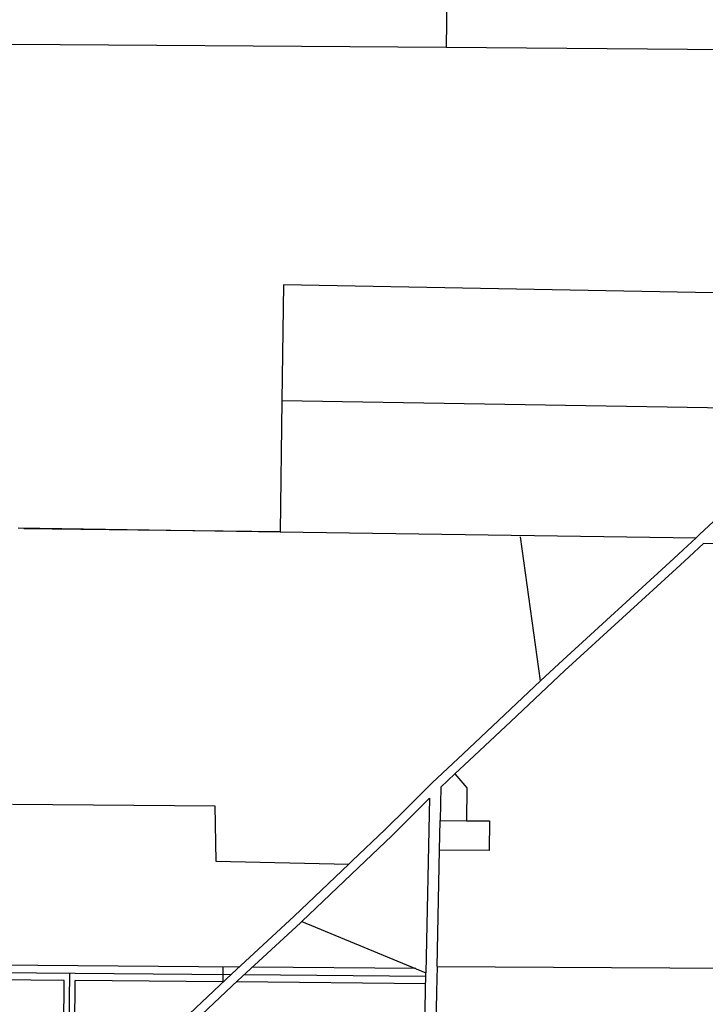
# Model space of a CAD drawing. Header units: feet. Extents: x 1267057 to 1687180, y 137439 to 673336.
# Tile 153 of 159: x 1369534 to 1373289, y 650303 to 655698. Entities that reach past the tile are written whole.
import ezdxf

# ---------------------------------------------------------------- set-up
doc = ezdxf.new("R2010")
doc.units = ezdxf.units.FT
doc.header["$MEASUREMENT"] = 0
doc.layers.add('eatpar', color=32, linetype='Continuous')
doc.layers.add('junk', color=1, linetype='Continuous')

msp = doc.modelspace()

# ---------------------------------------------------------------- linework, layer by layer
at = {"layer": 'eatpar'}
for p, q in [((1371869.1, 655546.8), (1373446.4, 655535.2)), ((1370969.4, 653610.6), (1370959.8, 652892.2)), ((1370969.4, 653610.6), (1373472.1, 653570.4)), ((1369525.8, 652913.2), (1370959.8, 652892.2)), ((1370959.8, 652892.2), (1369556.4, 652908.6)), ((1370959.8, 652892.2), (1373238.5, 652859)), ((1372386.8, 652075.4), (1372275.8, 652865.1)), ((1371832.9, 651147.8), (1371836.2, 651310.2)), ((1371836.2, 651310.2), (1371981.2, 651308.7)), ((1371819.8, 650510.6), (1371832.9, 651147.8)), ((1371079.2, 650757.1), (1371759, 650475.3)), ((1371819.8, 650510.6), (1374452.8, 650495.5))]:
    msp.add_line(p, q, dxfattribs=at)
for points in [[(1369542.5, 657038.9), (1371226.4, 656772.8), (1371541.6, 656596), (1371883.1, 656518.9), (1371869.1, 655546.8)], [(1368129.8, 655580.4), (1369226.1, 655566.1), (1371869.1, 655546.8)], [(1374020.4, 654188.8), (1370977.9, 654245.8), (1370969.4, 653610.6)], [(1373238.5, 652859), (1373257.6, 652876.6), (1373590.1, 653186.8), (1373598.4, 653194.6)], [(1373655.1, 652822.8), (1373278.4, 652827.8), (1373200.4, 652755.6), (1373150.9, 652709.8), (1372520, 652132.1), (1372222.9, 651852.6), (1371996.1, 651639.4), (1371917.2, 651564.9)], [(1373238.5, 652859), (1373166.5, 652792.4), (1373116.9, 652746.5), (1372486, 652168.8), (1372386.8, 652075.4)], [(1372386.8, 652075.4), (1372188.6, 651889), (1371961.9, 651675.9), (1371793, 651516.2), (1371655.2, 651379.2), (1371536.2, 651260.6), (1371354.6, 651088.2), (1371336.5, 651070.9)], [(1371917.2, 651564.9), (1371840, 651491.9), (1371836.2, 651310.2)], [(1371917.2, 651564.9), (1371982.5, 651489.1), (1371981.2, 651308.7)], [(1371079.2, 650757.1), (1371389.1, 651051.9), (1371571.5, 651225.1), (1371690.5, 651343.8), (1371778.8, 651431.6), (1371759, 650475.3)], [(1369494.5, 651399.6), (1370603.2, 651390.9), (1370608.4, 651087.9), (1371336.5, 651070.9)], [(1371981.2, 651308.7), (1372106.2, 651307.3), (1372104.5, 651144.8), (1371832.9, 651147.8)], [(1370426.2, 650213.6), (1370497.8, 650283.2), (1370695.1, 650470.5), (1371036.8, 650785.7), (1371336.5, 651070.9)], [(1370497, 650212.7), (1370532.1, 650246.9), (1370729, 650433.8), (1371071.2, 650749.5), (1371079.2, 650757.1)], [(1371819.8, 650510.6), (1371816.9, 650370.1), (1371811, 650084.9), (1371794.6, 649194.6)], [(1371753.2, 650197.1), (1371756.9, 650371.2), (1371759, 650475.3)]]:
    msp.add_lwpolyline(points, dxfattribs=at)
at = {"layer": 'junk'}
for p, q in [((1370734.3, 650506.7), (1367846.6, 650530.6)), ((1370647.8, 650425.6), (1370648.5, 650507.4)), ((1371702.6, 650498.7), (1370807.4, 650506.1)), ((1369778, 650433.4), (1367844.5, 650450.6)), ((1369138.2, 650479.5), (1370690.5, 650466.1)), ((1369803.8, 649958), (1369808.4, 650473.7)), ((1370763.4, 650465.5), (1371758.6, 650457)), ((1369773.8, 649958.3), (1369778, 650433.4)), ((1369833.8, 649957.8), (1369838, 650432.8)), ((1370647.8, 650425.6), (1369838, 650432.8)), ((1371757.8, 650415.7), (1370719.8, 650425))]:
    msp.add_line(p, q, dxfattribs=at)

doc.saveas('drawing.dxf')
